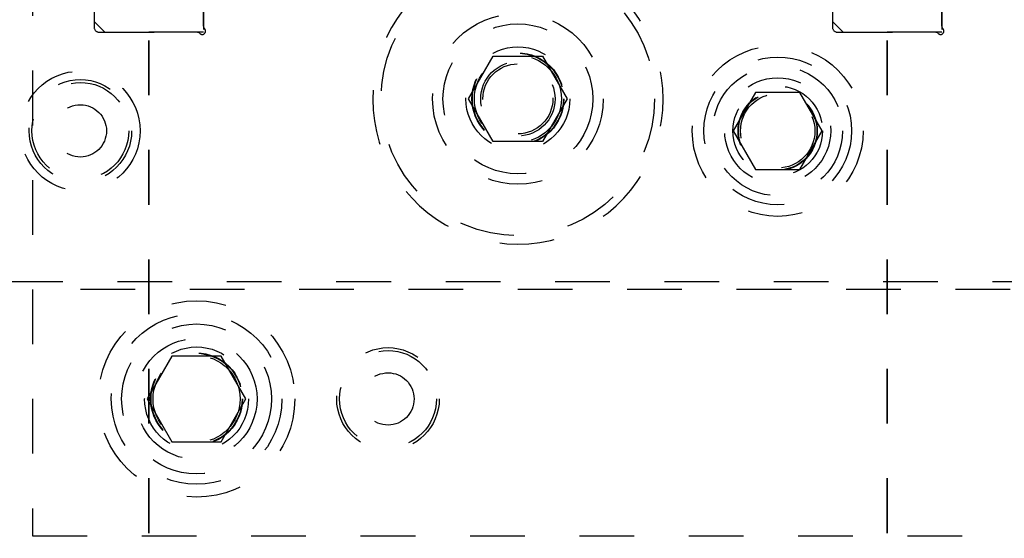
# Model space of a CAD drawing. Header units: inches. Extents: x 1880 to 2363, y -453 to -54.
# Tile 108 of 256: x 1905.967 to 1907.767, y -421.865 to -420.917. Entities that reach past the tile are written whole.
import ezdxf

# ---------------------------------------------------------------- set-up
doc = ezdxf.new("R2010")
doc.units = ezdxf.units.IN
doc.header["$LTSCALE"] = 0.5
doc.header["$MEASUREMENT"] = 0
doc.linetypes.add('HIDDEN', pattern=[0.225, 0.15, -0.075])
doc.linetypes.add('PHANTOM', pattern=[0.25, 0.125, -0.025, 0.025, -0.025, 0.025, -0.025])
doc.layers.add('SID-M-H', color=4, linetype='HIDDEN')

msp = doc.modelspace()

# ---------------------------------------------------------------- linework, layer by layer
at = {"color": 7, "linetype": 'PHANTOM', "lineweight": 35}
for p, q in [((1906.20267, -411.55517), (1906.20267, -428.91517)), ((1907.55267, -411.55517), (1907.55267, -428.91517))]:
    msp.add_line(p, q, dxfattribs=at)
at = {"layer": 'SID-M-H'}
for p, q in [((1905.99017, -418.61017), (1905.99017, -421.86017)), ((1906.30267, -420.63517), (1906.30267, -420.94017)), ((1906.30267, -420.63517), (1906.30267, -420.94017)), ((1906.30267, -420.92921), (1906.30267, -420.63517)), ((1907.65267, -420.63517), (1907.65267, -420.94017)), ((1907.65267, -420.63517), (1907.65267, -420.94017)), ((1907.65267, -420.92921), (1907.65267, -420.63517)), ((1906.10267, -420.64517), (1906.10267, -420.92017)), ((1906.10267, -420.64517), (1906.10267, -420.92017)), ((1906.10267, -420.64517), (1906.10267, -420.93017)), ((1907.45267, -420.64517), (1907.45267, -420.92017)), ((1907.45267, -420.64517), (1907.45267, -420.92017)), ((1907.45267, -420.64517), (1907.45267, -420.93017)), ((1906.12267, -420.94017), (1906.10267, -420.92017)), ((1906.12267, -420.94017), (1906.10267, -420.92017)), ((1907.47267, -420.94017), (1907.45267, -420.92017)), ((1907.47267, -420.94017), (1907.45267, -420.92017)), ((1906.11267, -420.94017), (1906.29171, -420.94017)), ((1906.30267, -420.94017), (1906.12267, -420.94017)), ((1906.30267, -420.94017), (1906.12267, -420.94017)), ((1907.46267, -420.94017), (1907.64171, -420.94017)), ((1907.65267, -420.94017), (1907.47267, -420.94017)), ((1907.65267, -420.94017), (1907.47267, -420.94017)), ((1906.78746, -421.06178), (1906.83256, -420.98366)), ((1906.83256, -420.98366), (1906.92277, -420.98366)), ((1906.92277, -420.98366), (1906.96788, -421.06178)), ((1907.31207, -421.04996), (1907.27148, -421.12027)), ((1907.39326, -421.04996), (1907.31207, -421.04996)), ((1907.43386, -421.12027), (1907.39326, -421.04996)), ((1906.83256, -421.13991), (1906.78746, -421.06178)), ((1906.96788, -421.06178), (1906.92277, -421.13991)), ((1907.27148, -421.12027), (1907.31207, -421.19058)), ((1907.39326, -421.19058), (1907.43386, -421.12027)), ((1906.92277, -421.13991), (1906.83256, -421.13991)), ((1907.31207, -421.19058), (1907.39326, -421.19058)), ((1905.54567, -421.39527), (1909.05967, -421.39527)), ((1909.17767, -421.41027), (1905.99017, -421.41027)), ((1906.24506, -421.53204), (1906.19996, -421.61017)), ((1906.33527, -421.53204), (1906.24506, -421.53204)), ((1906.38038, -421.61017), (1906.33527, -421.53204)), ((1906.19996, -421.61017), (1906.24506, -421.68829)), ((1906.33527, -421.68829), (1906.38038, -421.61017)), ((1906.24506, -421.68829), (1906.33527, -421.68829)), ((1905.99017, -421.86017), (1908.32272, -421.86017))]:
    msp.add_line(p, q, dxfattribs=at)
for centre, radius in [((1906.87767, -421.06178), 0.25), ((1906.87767, -421.06178), 0.156), ((1906.87767, -421.06178), 0.137), ((1906.87767, -421.06178), 0.095), ((1907.35267, -421.12027), 0.15625), ((1906.87767, -421.06178), 0.08397), ((1906.87767, -421.06178), 0.0837), ((1906.87767, -421.06178), 0.08318), ((1906.87767, -421.06178), 0.0795), ((1906.87767, -421.06178), 0.068), ((1906.87767, -421.06178), 0.06398), ((1907.35267, -421.12027), 0.135), ((1907.35267, -421.12027), 0.1186), ((1906.07767, -421.12027), 0.10938), ((1906.07767, -421.12027), 0.09375), ((1906.07767, -421.12027), 0.0885), ((1907.35267, -421.12027), 0.097), ((1907.35267, -421.12027), 0.082), ((1907.35267, -421.12027), 0.07247), ((1907.35267, -421.12027), 0.0722), ((1907.35267, -421.12027), 0.07168), ((1907.35267, -421.12027), 0.068), ((1906.07767, -421.12027), 0.04775), ((1906.29017, -421.61017), 0.1795), ((1906.29017, -421.61017), 0.156), ((1906.29017, -421.61017), 0.137), ((1906.29017, -421.61017), 0.1105), ((1906.29017, -421.61017), 0.095), ((1906.64017, -421.61017), 0.09375), ((1906.64017, -421.61017), 0.0885), ((1906.29017, -421.61017), 0.08397), ((1906.29017, -421.61017), 0.0837), ((1906.29017, -421.61017), 0.08318), ((1906.29017, -421.61017), 0.0795), ((1906.64017, -421.61017), 0.04775)]:
    msp.add_circle(centre, radius, dxfattribs=at)
for centre, radius, start, end in [((1906.87767, -421.06178), 0.2655, 133.35957, 46.64043), ((1906.11267, -420.93017), 0.01, 180, 270), ((1906.30867, -420.92921), 0.006, 180, 227.40773), ((1907.46267, -420.93017), 0.01, 180, 270), ((1907.65867, -420.92921), 0.006, 180, 227.40773), ((1906.29171, -420.94617), 0.006, 42.59227, 90), ((1906.30054, -420.93805), 0.006, 222.59227, 47.40773), ((1907.64171, -420.94617), 0.006, 42.59227, 90), ((1907.65054, -420.93805), 0.006, 222.59227, 47.40773)]:
    msp.add_arc(centre, radius, start, end, dxfattribs=at)

doc.saveas('drawing.dxf')
